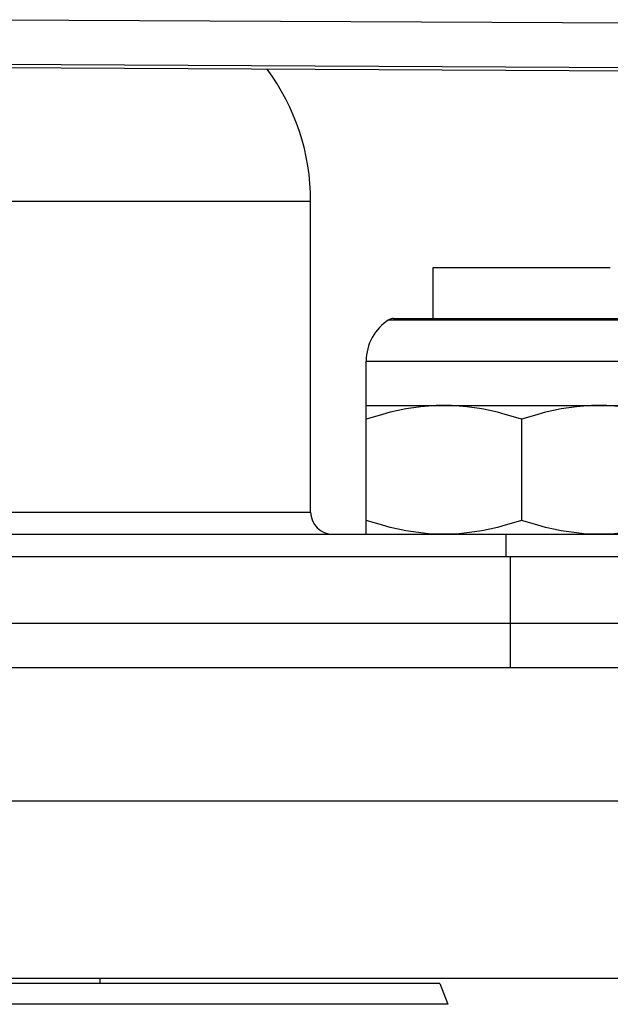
# Model space of a CAD drawing. Extents: x 0 to 420, y 0 to 297.
# Tile 82 of 116: x 270.41 to 273.07, y 154.74 to 159.17. Entities that reach past the tile are written whole.
import ezdxf

# ---------------------------------------------------------------- set-up
doc = ezdxf.new("R2010")
doc.units = 0
doc.header["$LTSCALE"] = 23.1
doc.layers.get('0').update_dxf_attribs({"linetype": 'CONTINUOUS'})
doc.layers.add('AXES', color=7, linetype='CONTINUOUS')

msp = doc.modelspace()

# ---------------------------------------------------------------- linework, layer by layer
at = {"color": 7, "linetype": 'CONTINUOUS'}
for p, q in [((270.3112, 159.1746), (280.2837, 159.1244)), ((280.4812, 158.9068), (269.4112, 158.9625)), ((270.1696, 158.9749), (280.0812, 158.9249)), ((272.2691, 158.0576), (272.2691, 157.8298)), ((273.0691, 158.0576), (272.2691, 158.0576)), ((272.0716, 157.8236), (273.2666, 157.8236)), ((272.093, 157.8298), (273.2452, 157.8298)), ((271.9691, 156.8576), (271.9691, 157.6376)), ((271.9691, 157.6376), (273.3691, 157.6376)), ((271.9691, 157.4376), (273.3691, 157.4376)), ((272.6691, 157.3751), (272.6691, 156.9201)), ((272.5991, 156.8576), (272.5991, 156.7576)), ((265.6891, 156.7576), (273.9491, 156.7576)), ((272.6191, 156.2576), (272.6191, 156.7576)), ((265.6891, 156.4576), (273.9491, 156.4576)), ((265.4404, 156.2576), (274.8191, 156.2576)), ((264.8191, 155.6576), (274.8191, 155.6576)), ((272.3011, 154.8342), (267.3372, 154.8342)), ((270.7691, 154.8576), (270.7691, 154.8342)), ((272.3011, 154.8342), (272.3372, 154.741)), ((272.3372, 154.741), (267.3011, 154.741))]:
    msp.add_line(p, q, dxfattribs=at)
at = {"color": 3, "linetype": 'CONTINUOUS'}
for p, q in [((265.6891, 156.8576), (273.9491, 156.8576)), ((274.8191, 154.8576), (264.8191, 154.8576))]:
    msp.add_line(p, q, dxfattribs=at)
at = {"color": 7, "linetype": 'CONTINUOUS'}
for points in [[(272.3191, 157.4376), (272.2848, 157.437), (272.2504, 157.435), (272.2161, 157.4318), (272.1817, 157.4274), (272.1473, 157.4217), (272.1126, 157.4148), (272.0776, 157.4067), (272.0422, 157.3974), (272.006, 157.3869), (271.9691, 157.3751)], [(272.6691, 157.3751), (272.6323, 157.3869), (272.5961, 157.3974), (272.5606, 157.4067), (272.5257, 157.4148), (272.491, 157.4217), (272.4565, 157.4274), (272.4221, 157.4318), (272.3878, 157.435), (272.3534, 157.437), (272.3191, 157.4376)], [(273.0191, 157.4376), (272.9848, 157.437), (272.9504, 157.435), (272.9161, 157.4318), (272.8817, 157.4274), (272.8473, 157.4217), (272.8126, 157.4148), (272.7776, 157.4067), (272.7422, 157.3974), (272.706, 157.3869), (272.6691, 157.3751)], [(273.3691, 157.3751), (273.3323, 157.3869), (273.2961, 157.3974), (273.2606, 157.4067), (273.2257, 157.4148), (273.191, 157.4217), (273.1565, 157.4274), (273.1221, 157.4318), (273.0878, 157.435), (273.0534, 157.437), (273.0191, 157.4376)], [(272.3191, 156.8576), (272.2848, 156.8583), (272.2504, 156.8602), (272.2161, 156.8634), (272.1817, 156.8679), (272.1473, 156.8735), (272.1126, 156.8804), (272.0776, 156.8885), (272.0422, 156.8978), (272.006, 156.9083), (271.9691, 156.9201)], [(272.6691, 156.9201), (272.6323, 156.9083), (272.5961, 156.8978), (272.5606, 156.8885), (272.5257, 156.8804), (272.491, 156.8735), (272.4565, 156.8679), (272.4221, 156.8634), (272.3878, 156.8602), (272.3534, 156.8583), (272.3191, 156.8576)], [(273.0191, 156.8576), (272.9848, 156.8583), (272.9504, 156.8602), (272.9161, 156.8634), (272.8817, 156.8679), (272.8473, 156.8735), (272.8126, 156.8804), (272.7776, 156.8885), (272.7422, 156.8978), (272.706, 156.9083), (272.6691, 156.9201)], [(273.3691, 156.9201), (273.3323, 156.9083), (273.2961, 156.8978), (273.2606, 156.8885), (273.2257, 156.8804), (273.191, 156.8735), (273.1565, 156.8679), (273.1221, 156.8634), (273.0878, 156.8602), (273.0534, 156.8583), (273.0191, 156.8576)]]:
    msp.add_lwpolyline(points, dxfattribs=at)
for centre, radius, start, end in [((272.1891, 157.6376), 0.22, 122.2793, 180), ((272.093, 157.7898), 0.04, 90, 122.2793)]:
    msp.add_arc(centre, radius, start, end, dxfattribs=at)
at = {"layer": 'AXES', "color": 3, "linetype": 'CONTINUOUS'}
for p, q in [((267.9191, 158.3576), (271.7191, 158.3576)), ((271.7191, 156.9576), (271.7191, 158.3576)), ((267.9191, 156.9576), (271.7191, 156.9576))]:
    msp.add_line(p, q, dxfattribs=at)
for centre, radius, start, end in [((270.7191, 158.3576), 1, 0, 36.4973), ((271.8191, 156.9576), 0.1, 180, 270)]:
    msp.add_arc(centre, radius, start, end, dxfattribs=at)

doc.saveas('drawing.dxf')
